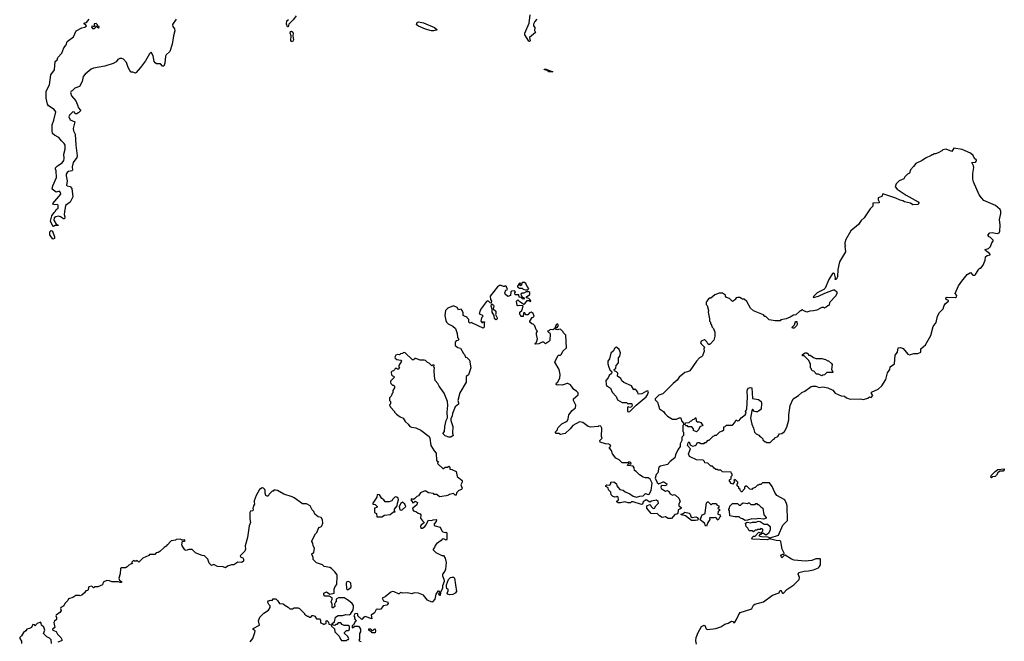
# Model space of a CAD drawing. Extents: x 2029662 to 2246637, y 225654 to 401419.
# Tile 10 of 256: x 2083170 to 2094960, y 268520 to 275967. Entities that reach past the tile are written whole.
import ezdxf

# ---------------------------------------------------------------- set-up
doc = ezdxf.new("R2010")
doc.units = 0

msp = doc.modelspace()

# ---------------------------------------------------------------- linework, layer by layer
at = {"layer": '0CON20XD'}
for points in [[(2086479, 276015), (2086443, 275967), (2086392, 275915), (2086385, 275880), (2086375, 275880), (2086364, 275915), (2086368, 275952), (2086386, 275964), (2086390, 275975)], [(2089363, 275975), (2089337, 275945), (2089322, 275915), (2089324, 275895), (2089338, 275875), (2089336, 275836), (2089347, 275813), (2089276, 275755), (2089281, 275715), (2089275, 275704), (2089265, 275708), (2089220, 275785), (2089218, 275805), (2089269, 275925), (2089283, 276025)], [(2085045, 275973), (2085001, 275909), (2085003, 275885), (2085025, 275857), (2085026, 275835), (2085010, 275775), (2084997, 275675), (2084967, 275585), (2084922, 275545), (2084915, 275530), (2084906, 275445), (2084895, 275412), (2084882, 275412), (2084855, 275440), (2084808, 275438), (2084791, 275451), (2084782, 275465), (2084768, 275535), (2084745, 275580), (2084725, 275560), (2084677, 275475), (2084618, 275395), (2084566, 275334), (2084555, 275328), (2084525, 275340), (2084505, 275340), (2084487, 275357), (2084467, 275395), (2084449, 275455), (2084415, 275493), (2084395, 275503), (2084368, 275502), (2084345, 275490), (2084325, 275462), (2084289, 275441), (2084191, 275409), (2084055, 275387), (2084025, 275376), (2083954, 275315), (2083931, 275285), (2083918, 275228), (2083885, 275168), (2083830, 275145), (2083800, 275115), (2083785, 275110), (2083777, 275093), (2083791, 275055), (2083841, 274995), (2083868, 274935), (2083870, 274915), (2083900, 274885), (2083900, 274875), (2083875, 274850), (2083865, 274850), (2083855, 274840), (2083835, 274840), (2083825, 274860), (2083805, 274862), (2083765, 274822), (2083757, 274805), (2083775, 274768), (2083830, 274745), (2083810, 274665), (2083816, 274635), (2083834, 274595), (2083841, 274465), (2083859, 274335), (2083855, 274315), (2083811, 274255), (2083800, 274205), (2083802, 274165), (2083793, 274157), (2083755, 274149), (2083739, 274135), (2083728, 274115), (2083726, 274095), (2083739, 274035), (2083730, 273985), (2083740, 273975), (2083775, 273968), (2083793, 273945), (2083806, 273845), (2083775, 273780), (2083718, 273742), (2083706, 273665), (2083702, 273635), (2083712, 273605), (2083708, 273582), (2083695, 273580), (2083660, 273605), (2083635, 273612), (2083603, 273607), (2083583, 273595), (2083578, 273565), (2083607, 273517), (2083630, 273505), (2083630, 273500), (2083595, 273502), (2083575, 273490), (2083565, 273492), (2083540, 273555), (2083555, 273619), (2083581, 273659), (2083600, 273675), (2083607, 273693), (2083632, 273708), (2083632, 273742), (2083625, 273750), (2083575, 273752), (2083568, 273765), (2083663, 273875), (2083660, 273895), (2083645, 273912), (2083605, 273902), (2083560, 273935), (2083566, 273975), (2083609, 274075), (2083608, 274155), (2083598, 274175), (2083598, 274192), (2083622, 274215), (2083678, 274252), (2083698, 274282), (2083703, 274305), (2083700, 274355), (2083716, 274416), (2083714, 274465), (2083704, 274484), (2083670, 274515), (2083640, 274555), (2083585, 274582), (2083564, 274605), (2083557, 274637), (2083559, 274709), (2083577, 274765), (2083603, 274863), (2083581, 274891), (2083515, 274935), (2083501, 274955), (2083486, 275026), (2083487, 275105), (2083497, 275135), (2083525, 275185), (2083544, 275306), (2083588, 275365), (2083593, 275465), (2083618, 275485), (2083628, 275515), (2083674, 275566), (2083699, 275631), (2083728, 275665), (2083740, 275705), (2083815, 275760), (2083847, 275833), (2083915, 275868), (2083952, 275878), (2083968, 275892), (2083958, 275908), (2083940, 275915), (2083952, 275928), (2083968, 275932), (2084002, 275975)], [(2084065, 275862), (2084078, 275872), (2084085, 275890), (2084115, 275870), (2084120, 275875), (2084120, 275885), (2084102, 275892), (2084100, 275905), (2084085, 275920), (2084062, 275918), (2084060, 275905), (2084070, 275895), (2084058, 275882), (2084045, 275890), (2084030, 275885), (2084032, 275872), (2084043, 275863), (2084065, 275862)], [(2088125, 275834), (2088100, 275835), (2088030, 275855), (2087945, 275888), (2087920, 275905), (2087928, 275935), (2087945, 275941), (2088005, 275928), (2088136, 275875), (2088170, 275845), (2088125, 275834)], [(2086435, 275702), (2086425, 275706), (2086418, 275718), (2086421, 275775), (2086410, 275805), (2086414, 275826), (2086425, 275831), (2086439, 275819), (2086443, 275805), (2086439, 275775), (2086448, 275725), (2086435, 275702)], [(2089555, 275343), (2089505, 275343), (2089488, 275358), (2089455, 275365), (2089450, 275375), (2089475, 275376), (2089555, 275343)], [(2094450, 272835), (2094517, 272913), (2094555, 272938), (2094585, 272907), (2094605, 272907), (2094616, 272914), (2094655, 272980), (2094665, 272990), (2094678, 272992), (2094705, 273028), (2094730, 273085), (2094734, 273126), (2094755, 273143), (2094790, 273150), (2094792, 273155), (2094782, 273165), (2094734, 273204), (2094732, 273215), (2094770, 273225), (2094795, 273250), (2094812, 273295), (2094827, 273313), (2094828, 273325), (2094796, 273356), (2094778, 273365), (2094762, 273385), (2094788, 273412), (2094815, 273416), (2094875, 273407), (2094900, 273415), (2094908, 273435), (2094912, 273505), (2094903, 273575), (2094920, 273645), (2094920, 273675), (2094910, 273695), (2094855, 273742), (2094715, 273802), (2094685, 273832), (2094660, 273870), (2094590, 274025), (2094583, 274055), (2094583, 274125), (2094597, 274195), (2094592, 274215), (2094570, 274255), (2094615, 274260), (2094627, 274275), (2094626, 274286), (2094603, 274305), (2094589, 274339), (2094555, 274367), (2094455, 274413), (2094355, 274428), (2094333, 274387), (2094265, 274418), (2094225, 274410), (2094210, 274395), (2094167, 274373), (2094135, 274360), (2094115, 274360), (2094105, 274350), (2094095, 274350), (2094085, 274340), (2094015, 274310), (2093975, 274280), (2093900, 274245), (2093873, 274207), (2093835, 274170), (2093825, 274130), (2093800, 274115), (2093770, 274085), (2093755, 274060), (2093700, 274035), (2093665, 274000), (2093652, 273965), (2093677, 273935), (2093784, 273864), (2093930, 273785), (2093938, 273775), (2093930, 273755), (2093865, 273748), (2093835, 273770), (2093765, 273785), (2093745, 273799), (2093714, 273804), (2093661, 273831), (2093505, 273880), (2093495, 273850), (2093450, 273835), (2093448, 273808), (2093462, 273785), (2093460, 273775), (2093385, 273768), (2093386, 273734), (2093355, 273702), (2093282, 273595), (2093245, 273560), (2093216, 273514), (2093124, 273436), (2093062, 273335), (2093050, 273295), (2093050, 273275), (2093058, 273265), (2093050, 273255), (2093058, 273185), (2092988, 273065), (2092968, 272975), (2092961, 272885), (2092948, 272855), (2092934, 272854), (2092937, 272873), (2092925, 272922), (2092915, 272932), (2092904, 272926), (2092858, 272855), (2092815, 272750), (2092797, 272733), (2092720, 272695), (2092670, 272645), (2092675, 272640), (2092735, 272653), (2092809, 272691), (2092915, 272731), (2092925, 272730), (2092954, 272705), (2092954, 272685), (2092943, 272657), (2092872, 272585), (2092860, 272545), (2092845, 272540), (2092828, 272522), (2092815, 272520), (2092805, 272510), (2092795, 272520), (2092775, 272520), (2092715, 272488), (2092675, 272478), (2092633, 272477), (2092595, 272462), (2092552, 272482), (2092545, 272490), (2092535, 272490), (2092525, 272480), (2092515, 272480), (2092465, 272430), (2092435, 272428), (2092395, 272402), (2092347, 272383), (2092285, 272370), (2092275, 272360), (2092215, 272360), (2092145, 272370), (2092105, 272410), (2092092, 272412), (2092075, 272430), (2091955, 272480), (2091921, 272511), (2091875, 272590), (2091845, 272620), (2091825, 272620), (2091795, 272640), (2091765, 272640), (2091750, 272635), (2091740, 272625), (2091740, 272615), (2091705, 272590), (2091668, 272628), (2091635, 272640), (2091620, 272655), (2091620, 272665), (2091585, 272690), (2091545, 272690), (2091495, 272670), (2091445, 272630), (2091425, 272630), (2091400, 272605), (2091400, 272595), (2091390, 272585), (2091390, 272555), (2091400, 272545), (2091418, 272485), (2091412, 272465), (2091430, 272385), (2091430, 272355), (2091440, 272345), (2091440, 272325), (2091448, 272318), (2091460, 272285), (2091477, 272267), (2091492, 272222), (2091492, 272175), (2091482, 272128), (2091439, 272081), (2091425, 272072), (2091408, 272085), (2091397, 272107), (2091375, 272130), (2091365, 272133), (2091330, 272115), (2091324, 272095), (2091329, 272085), (2091370, 272045), (2091362, 272025), (2091368, 271995), (2091348, 271942), (2091335, 271928), (2091310, 271915), (2091274, 271876), (2091195, 271762), (2091165, 271748), (2091135, 271742), (2091111, 271719), (2091067, 271683), (2091043, 271647), (2090995, 271608), (2090899, 271511), (2090870, 271485), (2090825, 271468), (2090780, 271425), (2090780, 271415), (2090808, 271385), (2090830, 271305), (2090880, 271275), (2090895, 271250), (2090927, 271217), (2090985, 271182), (2091035, 271180), (2091065, 271198), (2091088, 271198), (2091093, 271163), (2091120, 271135), (2091120, 271115), (2091110, 271105), (2091110, 271035), (2091120, 271025), (2091120, 270985), (2091100, 270965), (2091100, 270925), (2091078, 270885), (2091078, 270855), (2091050, 270815), (2091022, 270755), (2091015, 270720), (2090958, 270675), (2090925, 270640), (2090845, 270618), (2090822, 270605), (2090812, 270538), (2090793, 270517), (2090780, 270475), (2090805, 270422), (2090825, 270408), (2090875, 270430), (2090885, 270430), (2090918, 270408), (2090915, 270390), (2090895, 270382), (2090865, 270388), (2090851, 270379), (2090848, 270365), (2090852, 270352), (2090905, 270318), (2090927, 270327), (2090939, 270319), (2090957, 270287), (2090985, 270272), (2091005, 270278), (2091021, 270271), (2091062, 270235), (2091077, 270195), (2091061, 270169), (2091062, 270142), (2091092, 270125), (2091092, 270115), (2091074, 270104), (2091056, 270094), (2091049, 270051), (2091037, 270043), (2091015, 270040), (2090975, 269990), (2090935, 269992), (2090905, 270010), (2090865, 270003), (2090830, 270025), (2090805, 270050), (2090765, 270048), (2090733, 270053), (2090680, 270115), (2090680, 270145), (2090715, 270160), (2090728, 270148), (2090730, 270135), (2090742, 270122), (2090755, 270112), (2090770, 270115), (2090787, 270143), (2090820, 270175), (2090817, 270195), (2090795, 270213), (2090735, 270200), (2090715, 270188), (2090673, 270217), (2090635, 270190), (2090628, 270162), (2090615, 270158), (2090515, 270190), (2090495, 270190), (2090485, 270180), (2090455, 270178), (2090415, 270192), (2090365, 270180), (2090335, 270180), (2090322, 270192), (2090322, 270198), (2090340, 270215), (2090338, 270248), (2090325, 270260), (2090315, 270250), (2090295, 270248), (2090267, 270257), (2090252, 270275), (2090250, 270305), (2090222, 270335), (2090218, 270358), (2090190, 270375), (2090190, 270385), (2090200, 270395), (2090235, 270390), (2090250, 270405), (2090250, 270425), (2090285, 270432), (2090315, 270408), (2090322, 270382), (2090358, 270338), (2090395, 270332), (2090419, 270309), (2090475, 270287), (2090515, 270257), (2090555, 270246), (2090595, 270259), (2090635, 270262), (2090665, 270290), (2090695, 270280), (2090706, 270284), (2090732, 270328), (2090742, 270415), (2090718, 270462), (2090695, 270478), (2090665, 270478), (2090636, 270486), (2090590, 270515), (2090550, 270555), (2090530, 270565), (2090527, 270597), (2090515, 270620), (2090450, 270625), (2090452, 270638), (2090465, 270650), (2090488, 270642), (2090490, 270655), (2090478, 270668), (2090465, 270670), (2090455, 270660), (2090385, 270660), (2090350, 270695), (2090308, 270715), (2090270, 270765), (2090258, 270808), (2090232, 270835), (2090234, 270846), (2090247, 270853), (2090242, 270875), (2090225, 270883), (2090184, 270884), (2090122, 270905), (2090118, 270925), (2090143, 270955), (2090138, 270975), (2090142, 271075), (2090127, 271097), (2090105, 271100), (2090095, 271092), (2090005, 271084), (2089978, 271095), (2089915, 271142), (2089875, 271148), (2089795, 271107), (2089762, 271065), (2089702, 271008), (2089645, 270998), (2089625, 271008), (2089595, 271010), (2089585, 271020), (2089585, 271030), (2089610, 271055), (2089608, 271065), (2089617, 271083), (2089662, 271125), (2089711, 271149), (2089728, 271165), (2089739, 271185), (2089747, 271235), (2089786, 271284), (2089824, 271316), (2089829, 271349), (2089802, 271405), (2089802, 271425), (2089857, 271473), (2089858, 271495), (2089836, 271516)], [(2083565, 273338), (2083531, 273391), (2083532, 273425), (2083545, 273440), (2083564, 273434), (2083588, 273365), (2083585, 273344), (2083565, 273338)], [(2091276, 268485), (2091266, 268525), (2091271, 268565), (2091293, 268627), (2091335, 268698), (2091365, 268712), (2091375, 268708), (2091390, 268670), (2091405, 268660), (2091505, 268673), (2091565, 268693), (2091615, 268726), (2091654, 268736), (2091695, 268762), (2091708, 268758), (2091723, 268743), (2091735, 268748), (2091755, 268780), (2091776, 268834), (2091796, 268864), (2091925, 268906), (2091936, 268915), (2091956, 268954), (2091972, 268965), (2092075, 268993), (2092185, 269072), (2092265, 269102), (2092274, 269125), (2092285, 269133), (2092305, 269097), (2092315, 269098), (2092355, 269142), (2092440, 269195), (2092505, 269260), (2092508, 269285), (2092490, 269325), (2092500, 269345), (2092565, 269362), (2092615, 269363), (2092675, 269378), (2092735, 269402), (2092748, 269415), (2092760, 269435), (2092760, 269505), (2092755, 269510), (2092705, 269510), (2092655, 269488), (2092575, 269482), (2092445, 269492), (2092410, 269505), (2092335, 269552), (2092325, 269550), (2092295, 269522), (2092286, 269545), (2092291, 269555), (2092305, 269563), (2092318, 269562), (2092322, 269575), (2092299, 269625), (2092288, 269692), (2092286, 269716), (2092275, 269722), (2092227, 269727), (2092163, 269743), (2092155, 269750), (2092125, 269737), (2091945, 269743), (2091938, 269755), (2091940, 269765), (2091955, 269780), (2091975, 269780), (2092022, 269828), (2092035, 269820), (2092058, 269822), (2092060, 269835), (2092070, 269845), (2092068, 269865), (2092045, 269870), (2092035, 269860), (2092005, 269860), (2091995, 269850), (2091975, 269850), (2091955, 269830), (2091942, 269842), (2091904, 269844), (2091890, 269875), (2091870, 269895), (2091860, 269935), (2091882, 269948), (2091925, 269940), (2091945, 269947), (2091985, 269948), (2092015, 269960), (2092036, 269956), (2092084, 269924), (2092125, 269922), (2092158, 269895), (2092158, 269855), (2092135, 269810), (2092105, 269792), (2092075, 269810), (2092055, 269810), (2092045, 269800), (2092032, 269798), (2092020, 269785), (2092054, 269774), (2092125, 269772), (2092155, 269758), (2092255, 269790), (2092309, 269911), (2092362, 269968), (2092358, 270145), (2092352, 270172), (2092330, 270215), (2092237, 270267), (2092213, 270303), (2092180, 270375), (2092147, 270417), (2092065, 270420), (2092045, 270400), (2092025, 270400), (2092015, 270390), (2092005, 270390), (2091978, 270362), (2091945, 270350), (2091935, 270340), (2091912, 270342), (2091878, 270378), (2091865, 270380), (2091850, 270365), (2091850, 270345), (2091818, 270312), (2091812, 270312), (2091802, 270322), (2091798, 270338), (2091782, 270352), (2091780, 270365), (2091762, 270382), (2091760, 270405), (2091768, 270412), (2091770, 270425), (2091738, 270458), (2091722, 270448), (2091730, 270435), (2091708, 270402), (2091680, 270415), (2091680, 270425), (2091670, 270435), (2091670, 270455), (2091688, 270472), (2091690, 270495), (2091700, 270505), (2091700, 270525), (2091692, 270532), (2091688, 270548), (2091585, 270550), (2091565, 270570), (2091535, 270570), (2091525, 270580), (2091505, 270580), (2091484, 270594), (2091465, 270620), (2091445, 270620), (2091410, 270655), (2091375, 270660), (2091370, 270675), (2091355, 270690), (2091275, 270693), (2091190, 270735), (2091180, 270765), (2091201, 270825), (2091168, 270865), (2091173, 270897), (2091185, 270910), (2091197, 270875), (2091225, 270856), (2091257, 270865), (2091270, 270875), (2091285, 270900), (2091305, 270900), (2091325, 270890), (2091365, 270890), (2091375, 270900), (2091388, 270902), (2091415, 270930), (2091425, 270930), (2091472, 270978), (2091485, 270980), (2091495, 270990), (2091515, 270990), (2091552, 271028), (2091585, 271040), (2091600, 271055), (2091602, 271088), (2091618, 271092), (2091635, 271110), (2091705, 271110), (2091735, 271140), (2091745, 271170), (2091755, 271170), (2091765, 271160), (2091786, 271164), (2091811, 271199), (2091857, 271235), (2091867, 271255), (2091860, 271275), (2091870, 271285), (2091876, 271305), (2091884, 271445), (2091879, 271515), (2091884, 271536), (2091896, 271554), (2091915, 271562), (2091938, 271558), (2091945, 271430), (2092016, 271416), (2092048, 271395), (2092052, 271375), (2092047, 271303), (2092025, 271280), (2092015, 271280), (2092005, 271270), (2091985, 271270), (2091970, 271275), (2091945, 271300), (2091935, 271282), (2091922, 271195), (2091935, 271120), (2091958, 271075), (2091970, 271025), (2091990, 271005), (2092019, 270989), (2092035, 270970), (2092050, 270965), (2092070, 270945), (2092070, 270935), (2092095, 270910), (2092105, 270910), (2092115, 270900), (2092155, 270900), (2092195, 270940), (2092205, 270940), (2092214, 270956), (2092250, 270975), (2092270, 271005), (2092295, 271010), (2092328, 271035), (2092357, 271085), (2092380, 271175), (2092380, 271235), (2092394, 271346), (2092432, 271425), (2092496, 271464), (2092535, 271502), (2092570, 271515), (2092648, 271572), (2092665, 271578), (2092705, 271578), (2092745, 271562), (2092785, 271568), (2092845, 271558), (2092905, 271528), (2092935, 271492), (2093005, 271462), (2093047, 271457), (2093070, 271435), (2093115, 271421), (2093235, 271424), (2093275, 271417), (2093327, 271433), (2093345, 271448), (2093365, 271440), (2093387, 271465), (2093368, 271488), (2093370, 271505), (2093448, 271542), (2093495, 271582), (2093542, 271658), (2093563, 271737), (2093588, 271775), (2093593, 271807), (2093646, 271845), (2093653, 271947), (2093683, 271985), (2093690, 272035), (2093715, 272040), (2093747, 272027), (2093805, 271960), (2093825, 271952), (2093875, 271970), (2093925, 271970), (2093960, 271985), (2093962, 272025), (2094015, 272070), (2094082, 272185), (2094108, 272292), (2094145, 272340), (2094162, 272415), (2094185, 272460), (2094227, 272505), (2094238, 272542), (2094254, 272566), (2094290, 272595), (2094290, 272605), (2094271, 272611), (2094261, 272621), (2094260, 272635), (2094275, 272644), (2094375, 272640), (2094388, 272645), (2094392, 272662), (2094372, 272685), (2094412, 272778), (2094450, 272835)], [(2089836, 271516), (2089806, 271536), (2089765, 271592), (2089735, 271608), (2089725, 271610), (2089665, 271589), (2089625, 271593), (2089605, 271588), (2089592, 271595), (2089598, 271615), (2089608, 271622), (2089636, 271674), (2089642, 271718), (2089630, 271775), (2089578, 271865), (2089615, 271940), (2089623, 271947), (2089645, 271950), (2089658, 271962), (2089672, 271995), (2089718, 272035), (2089708, 272188), (2089680, 272215), (2089678, 272228), (2089645, 272260), (2089623, 272257), (2089615, 272250), (2089590, 272255), (2089592, 272278), (2089605, 272280), (2089620, 272305), (2089615, 272320), (2089605, 272318), (2089595, 272310), (2089578, 272272), (2089565, 272258), (2089555, 272252), (2089523, 272257), (2089505, 272240), (2089490, 272235), (2089505, 272220), (2089515, 272220), (2089522, 272205), (2089520, 272125), (2089503, 272107), (2089465, 272082), (2089445, 272102), (2089425, 272102), (2089385, 272082), (2089345, 272080), (2089340, 272085), (2089357, 272103), (2089372, 272145), (2089357, 272195), (2089358, 272215), (2089370, 272235), (2089353, 272253), (2089338, 272298), (2089318, 272318), (2089302, 272322), (2089280, 272345), (2089280, 272355), (2089305, 272400), (2089318, 272402), (2089330, 272415), (2089318, 272448), (2089295, 272462), (2089274, 272456), (2089255, 272430), (2089232, 272432), (2089222, 272442), (2089220, 272455), (2089203, 272457), (2089198, 272412), (2089175, 272410), (2089170, 272415), (2089170, 272425), (2089160, 272435), (2089158, 272462), (2089182, 272485), (2089200, 272535), (2089195, 272540), (2089155, 272542), (2089135, 272538), (2089125, 272542), (2089120, 272595), (2089135, 272610), (2089155, 272590), (2089168, 272588), (2089185, 272570), (2089195, 272568), (2089205, 272560), (2089218, 272562), (2089248, 272602), (2089272, 272602), (2089285, 272590), (2089290, 272595), (2089288, 272608), (2089268, 272628), (2089240, 272635), (2089240, 272645), (2089280, 272675), (2089278, 272698), (2089265, 272707), (2089235, 272708), (2089205, 272692), (2089185, 272690), (2089172, 272678), (2089182, 272652), (2089195, 272640), (2089208, 272638), (2089210, 272625), (2089205, 272620), (2089192, 272622), (2089175, 272640), (2089152, 272642), (2089145, 272670), (2089102, 272672), (2089100, 272695), (2089108, 272705), (2089095, 272720), (2089060, 272715), (2089050, 272705), (2089048, 272662), (2089015, 272652), (2088985, 272680), (2088980, 272695), (2088992, 272728), (2089010, 272735), (2089000, 272765), (2088985, 272780), (2088975, 272770), (2088965, 272770), (2088935, 272781), (2088915, 272781), (2088892, 272768), (2088804, 272656), (2088808, 272615), (2088818, 272595), (2088815, 272570), (2088804, 272574), (2088785, 272597), (2088775, 272599), (2088759, 272591), (2088698, 272512), (2088683, 272485), (2088673, 272443), (2088705, 272430), (2088720, 272415), (2088700, 272395), (2088690, 272355), (2088705, 272340), (2088715, 272340), (2088725, 272350), (2088740, 272345), (2088730, 272335), (2088730, 272285), (2088718, 272272), (2088592, 272332), (2088585, 272340), (2088562, 272332), (2088550, 272345), (2088547, 272377), (2088530, 272395), (2088530, 272405), (2088505, 272410), (2088480, 272425), (2088480, 272455), (2088470, 272485), (2088455, 272500), (2088425, 272490), (2088408, 272518), (2088365, 272540), (2088295, 272510), (2088270, 272485), (2088260, 272425), (2088272, 272365), (2088280, 272345), (2088300, 272325), (2088357, 272297), (2088387, 272267), (2088407, 272207), (2088412, 272165), (2088430, 272135), (2088418, 272122), (2088395, 272118), (2088386, 272104), (2088386, 272065), (2088415, 272041), (2088450, 272030), (2088485, 271970), (2088498, 271958), (2088510, 271925), (2088525, 271920), (2088555, 271890), (2088572, 271795), (2088546, 271714), (2088518, 271692), (2088518, 271625), (2088442, 271495), (2088418, 271405), (2088426, 271376), (2088425, 271360), (2088385, 271330), (2088351, 271249), (2088349, 271221), (2088333, 271187), (2088332, 271165), (2088357, 271095), (2088352, 271015), (2088360, 270985), (2088333, 270967), (2088307, 270967), (2088263, 270983), (2088240, 271005), (2088240, 271015), (2088257, 271033), (2088259, 271095), (2088276, 271165), (2088294, 271196), (2088289, 271265), (2088298, 271345), (2088292, 271392), (2088251, 271491), (2088192, 271575), (2088178, 271608), (2088144, 271644), (2088137, 271695), (2088132, 271765), (2088138, 271795), (2088130, 271805), (2088135, 271830), (2088115, 271830), (2088105, 271820), (2088075, 271853), (2088052, 271862), (2088030, 271885), (2088015, 271890), (2087965, 271888), (2087915, 271910), (2087905, 271910), (2087887, 271893), (2087875, 271892), (2087787, 271977), (2087765, 271980), (2087755, 271970), (2087730, 271965), (2087717, 271953), (2087695, 271958), (2087675, 271948), (2087664, 271926), (2087665, 271912), (2087685, 271897), (2087735, 271890), (2087740, 271875), (2087710, 271825), (2087710, 271805), (2087718, 271792), (2087705, 271780), (2087695, 271780), (2087685, 271790), (2087665, 271790), (2087658, 271772), (2087645, 271760), (2087632, 271758), (2087620, 271745), (2087622, 271712), (2087635, 271700), (2087648, 271698), (2087660, 271685), (2087610, 271635), (2087610, 271625), (2087615, 271610), (2087635, 271590), (2087645, 271590), (2087658, 271578), (2087660, 271555), (2087640, 271525), (2087640, 271495), (2087632, 271488), (2087620, 271455), (2087600, 271435), (2087600, 271405), (2087610, 271395), (2087610, 271365), (2087602, 271358), (2087600, 271345), (2087608, 271338), (2087610, 271325), (2087660, 271275), (2087660, 271265), (2087681, 271241), (2087725, 271210), (2087760, 271195), (2087784, 271154), (2087823, 271123), (2087842, 271095), (2087860, 271085), (2087915, 271076), (2087975, 271049), (2088072, 270975), (2088083, 270953), (2088092, 270865), (2088132, 270802), (2088157, 270775), (2088160, 270685), (2088180, 270675), (2088172, 270652), (2088235, 270590), (2088245, 270590), (2088263, 270607), (2088292, 270608), (2088307, 270617), (2088320, 270605), (2088322, 270582), (2088345, 270580), (2088396, 270556), (2088410, 270495), (2088468, 270445), (2088470, 270425), (2088452, 270395), (2088468, 270355), (2088460, 270340), (2088430, 270325), (2088402, 270298), (2088395, 270270), (2088385, 270270), (2088365, 270290), (2088315, 270280), (2088305, 270270), (2088275, 270262), (2088195, 270252), (2088165, 270280), (2088135, 270280), (2088125, 270290), (2088065, 270300), (2088035, 270318), (2088015, 270318), (2087971, 270299), (2087945, 270262), (2087925, 270253), (2087901, 270229), (2087885, 270220), (2087860, 270225), (2087852, 270215), (2087870, 270195), (2087875, 270180), (2087887, 270183), (2087905, 270200), (2087932, 270182), (2087926, 270154), (2087878, 270115), (2087873, 270105), (2087885, 270082), (2087922, 270072), (2087940, 270055), (2087966, 270046), (2087972, 270035), (2087970, 269995), (2087992, 269962), (2088012, 269945), (2088008, 269935), (2087976, 269914), (2087970, 269895), (2087974, 269874), (2087995, 269874), (2088022, 269895), (2088039, 269915), (2088044, 269936), (2088065, 269970), (2088103, 269967), (2088123, 269977), (2088155, 269980), (2088160, 269975), (2088157, 269955), (2088134, 269926), (2088132, 269912), (2088143, 269903), (2088206, 269886), (2088224, 269845), (2088235, 269833), (2088265, 269822), (2088277, 269827), (2088285, 269820), (2088286, 269744), (2088275, 269733), (2088245, 269748), (2088227, 269743), (2088215, 269728), (2088161, 269689), (2088143, 269667), (2088137, 269643), (2088120, 269625), (2088120, 269615), (2088153, 269583), (2088225, 269548), (2088245, 269550), (2088264, 269515), (2088278, 269465), (2088267, 269383), (2088259, 269361), (2088231, 269325), (2088233, 269303), (2088249, 269265), (2088251, 269235), (2088231, 269185), (2088233, 269155), (2088208, 269105), (2088205, 269068), (2088195, 269070), (2088188, 269085), (2088200, 269105), (2088198, 269115), (2088185, 269122), (2088175, 269120), (2088154, 269086), (2088141, 269025), (2088115, 268993), (2088105, 268991), (2088053, 269013), (2088005, 269072), (2087945, 269097), (2087895, 269102), (2087865, 269090), (2087815, 269100), (2087755, 269096), (2087735, 269104), (2087725, 269102), (2087715, 269088), (2087705, 269087), (2087655, 269113), (2087635, 269117), (2087615, 269108), (2087545, 269052), (2087512, 269035), (2087527, 269007), (2087578, 268988), (2087581, 268975), (2087568, 268955), (2087522, 268945), (2087495, 268907), (2087475, 268901)], [(2089225, 272730), (2089255, 272732), (2089267, 272747), (2089245, 272770), (2089230, 272805), (2089215, 272820), (2089185, 272820), (2089175, 272780), (2089162, 272782), (2089160, 272795), (2089170, 272805), (2089155, 272810), (2089130, 272775), (2089130, 272765), (2089155, 272750), (2089185, 272750), (2089198, 272738), (2089225, 272730)], [(2088875, 272372), (2088854, 272384), (2088850, 272425), (2088829, 272465), (2088828, 272498), (2088816, 272535), (2088818, 272555), (2088825, 272562), (2088845, 272547), (2088849, 272535), (2088838, 272505), (2088871, 272475), (2088873, 272447), (2088868, 272435), (2088888, 272395), (2088887, 272383), (2088875, 272372)], [(2092445, 272270), (2092422, 272272), (2092420, 272285), (2092448, 272312), (2092455, 272340), (2092465, 272350), (2092475, 272350), (2092478, 272315), (2092472, 272298), (2092445, 272270)], [(2090458, 271268), (2090475, 271273), (2090550, 271350), (2090671, 271449), (2090688, 271472), (2090700, 271510), (2090696, 271516), (2090675, 271517), (2090620, 271485), (2090575, 271480), (2090570, 271505), (2090556, 271526), (2090535, 271540), (2090522, 271532), (2090495, 271580), (2090405, 271620), (2090382, 271642), (2090369, 271669), (2090330, 271695), (2090332, 271732), (2090315, 271750), (2090292, 271762), (2090290, 271775), (2090307, 271793), (2090313, 271825), (2090342, 271855), (2090342, 271915), (2090357, 271935), (2090366, 271975), (2090350, 272015), (2090315, 272043), (2090305, 272041), (2090292, 272028), (2090279, 272001), (2090249, 271971), (2090232, 271905), (2090214, 271876), (2090213, 271845), (2090223, 271805), (2090240, 271765), (2090258, 271758), (2090260, 271745), (2090255, 271730), (2090230, 271705), (2090218, 271675), (2090190, 271645), (2090192, 271595), (2090198, 271585), (2090243, 271553), (2090266, 271506), (2090311, 271451), (2090328, 271415), (2090385, 271382), (2090422, 271382), (2090435, 271380), (2090455, 271360), (2090465, 271370), (2090495, 271370), (2090500, 271365), (2090502, 271345), (2090495, 271328), (2090475, 271322), (2090455, 271330), (2090450, 271325), (2090447, 271275), (2090458, 271268)], [(2092775, 271702), (2092735, 271720), (2092712, 271722), (2092678, 271758), (2092665, 271760), (2092652, 271772), (2092650, 271785), (2092640, 271795), (2092640, 271845), (2092630, 271855), (2092620, 271885), (2092565, 271940), (2092542, 271942), (2092542, 271958), (2092575, 271978), (2092597, 271977), (2092610, 271965), (2092615, 271950), (2092635, 271950), (2092675, 271922), (2092705, 271910), (2092775, 271908), (2092817, 271897), (2092845, 271880), (2092855, 271880), (2092890, 271850), (2092897, 271835), (2092892, 271775), (2092907, 271747), (2092905, 271740), (2092835, 271740), (2092807, 271713), (2092785, 271710), (2092775, 271702)], [(2091275, 271030), (2091240, 271045), (2091237, 271067), (2091218, 271088), (2091175, 271090), (2091165, 271100), (2091152, 271102), (2091140, 271115), (2091142, 271138), (2091185, 271140), (2091202, 271158), (2091215, 271160), (2091232, 271178), (2091248, 271182), (2091262, 271198), (2091268, 271198), (2091272, 271162), (2091285, 271150), (2091305, 271150), (2091325, 271140), (2091350, 271105), (2091315, 271090), (2091298, 271052), (2091275, 271030)], [(2094805, 270480), (2094800, 270485), (2094805, 270510), (2094850, 270555), (2094883, 270577), (2094958, 270588), (2094960, 270575), (2094945, 270560), (2094905, 270560), (2094881, 270539), (2094868, 270512), (2094850, 270495), (2094818, 270492), (2094805, 270480)], [(2085928, 268512), (2085960, 268555), (2085987, 268625), (2085988, 268645), (2085965, 268662), (2085967, 268675), (2086040, 268715), (2086030, 268765), (2086045, 268810), (2086094, 268856), (2086150, 268895), (2086170, 268925), (2086170, 268945), (2086155, 268960), (2086143, 268985), (2086141, 268995), (2086148, 269005), (2086172, 269012), (2086195, 269010), (2086205, 269030), (2086225, 269030), (2086237, 269027), (2086258, 269008), (2086282, 268972), (2086325, 268970), (2086343, 268953), (2086385, 268930), (2086405, 268910), (2086435, 268910), (2086458, 268922), (2086505, 268922), (2086520, 268915), (2086580, 268855), (2086582, 268845), (2086615, 268820), (2086625, 268820), (2086635, 268810), (2086655, 268810), (2086672, 268828), (2086685, 268830), (2086703, 268823), (2086725, 268790), (2086758, 268788), (2086770, 268775), (2086772, 268742), (2086805, 268730), (2086815, 268720), (2086825, 268730), (2086838, 268732), (2086840, 268765), (2086848, 268768), (2086868, 268748), (2086870, 268725), (2086898, 268718), (2086902, 268702), (2086938, 268668), (2086942, 268632), (2086995, 268580), (2087010, 268545), (2087025, 268530), (2087085, 268530), (2087095, 268540), (2087108, 268542), (2087110, 268555), (2087095, 268580), (2087060, 268615), (2087060, 268625), (2087085, 268650), (2087105, 268650), (2087118, 268662), (2087118, 268698), (2087105, 268710), (2087055, 268710), (2087032, 268722), (2087015, 268740), (2086985, 268740), (2086968, 268722), (2086955, 268720), (2086945, 268710), (2086922, 268712), (2086912, 268722), (2086910, 268735), (2086938, 268752), (2086952, 268808), (2086985, 268830), (2087035, 268830), (2087075, 268842), (2087115, 268838), (2087132, 268845), (2087162, 268898), (2087169, 268925), (2087168, 268948), (2087152, 268972), (2087108, 269008), (2087055, 269040), (2086988, 269042), (2086960, 269025), (2086960, 268995), (2086951, 268989), (2086938, 268965), (2086942, 268938), (2086925, 268920), (2086915, 268920), (2086910, 268925), (2086912, 268965), (2086898, 268995), (2086913, 269025), (2086911, 269041), (2086875, 269061), (2086822, 269062), (2086810, 269075), (2086812, 269095), (2086845, 269113), (2086885, 269083), (2086934, 269096), (2086936, 269145), (2086949, 269175), (2086969, 269199), (2086973, 269295), (2086972, 269315), (2086945, 269352), (2086903, 269393), (2086885, 269403), (2086815, 269417), (2086795, 269438), (2086725, 269462), (2086685, 269500), (2086683, 269525), (2086668, 269565), (2086672, 269578), (2086685, 269578), (2086692, 269585), (2086699, 269635), (2086684, 269665), (2086682, 269695), (2086668, 269715), (2086670, 269725), (2086713, 269807), (2086730, 269825), (2086750, 269885), (2086775, 269890), (2086788, 269902), (2086798, 269935), (2086797, 269977), (2086778, 270005), (2086743, 270013), (2086705, 270042), (2086692, 270075), (2086672, 270095), (2086650, 270145), (2086606, 270166), (2086555, 270168), (2086455, 270237), (2086432, 270252), (2086334, 270284), (2086257, 270327), (2086235, 270330), (2086215, 270330), (2086205, 270320), (2086195, 270320), (2086157, 270283), (2086145, 270260), (2086135, 270260), (2086118, 270268), (2086108, 270295), (2086110, 270325), (2086105, 270340), (2086090, 270355), (2086073, 270357), (2086041, 270339), (2086002, 270268), (2085979, 270205), (2085976, 270186), (2085982, 270165), (2085968, 270145), (2085967, 270123), (2085960, 270115), (2085967, 270093), (2085957, 270083), (2085935, 270079), (2085926, 270065), (2085924, 269986), (2085932, 269945), (2085917, 269905), (2085898, 269765), (2085871, 269665), (2085873, 269625), (2085865, 269602), (2085812, 269545), (2085817, 269527), (2085841, 269521), (2085850, 269505), (2085848, 269482), (2085835, 269468), (2085825, 269463), (2085783, 269467), (2085735, 269438), (2085705, 269438), (2085658, 269422), (2085635, 269400), (2085605, 269411), (2085538, 269418), (2085495, 269440), (2085465, 269428), (2085438, 269455), (2085422, 269505), (2085383, 269543), (2085355, 269548), (2085305, 269568), (2085275, 269582), (2085235, 269619), (2085195, 269620), (2085165, 269607), (2085146, 269616), (2085114, 269664), (2085112, 269675), (2085120, 269720), (2085145, 269720), (2085150, 269725), (2085145, 269737), (2085115, 269730), (2085092, 269742), (2085045, 269740), (2085035, 269730), (2084985, 269722), (2084974, 269716), (2084945, 269680), (2084934, 269676), (2084925, 269660), (2084900, 269645), (2084850, 269595), (2084827, 269583), (2084805, 269580), (2084788, 269562), (2084725, 269560), (2084715, 269550), (2084645, 269518), (2084595, 269470), (2084575, 269490), (2084565, 269480), (2084545, 269480), (2084533, 269487), (2084510, 269465), (2084520, 269455), (2084515, 269450), (2084505, 269450), (2084475, 269432), (2084455, 269412), (2084435, 269402), (2084385, 269400), (2084378, 269392), (2084373, 269327), (2084356, 269275), (2084364, 269254), (2084388, 269235), (2084390, 269225), (2084375, 269223), (2084353, 269233), (2084275, 269231), (2084244, 269244), (2084215, 269248), (2084170, 269230), (2084160, 269195), (2084107, 269173), (2084075, 269173), (2084055, 269160), (2084035, 269180), (2083998, 269172), (2083985, 269130), (2083960, 269125), (2083945, 269100), (2083915, 269072), (2083895, 269064), (2083885, 269070), (2083841, 269069), (2083807, 269043), (2083755, 269030), (2083745, 269010), (2083710, 268975), (2083700, 268945), (2083688, 268938), (2083663, 268925), (2083660, 268915), (2083667, 268885), (2083652, 268865), (2083608, 268835), (2083602, 268825), (2083612, 268805), (2083609, 268781), (2083585, 268760), (2083580, 268745), (2083590, 268685), (2083563, 268665), (2083565, 268653), (2083605, 268638), (2083623, 268605), (2083662, 268565), (2083678, 268535), (2083670, 268525), (2083625, 268510)], [(2087505, 270012), (2087538, 270032), (2087605, 270038), (2087645, 270070), (2087668, 270072), (2087660, 270085), (2087660, 270105), (2087690, 270145), (2087692, 270175), (2087707, 270217), (2087703, 270233), (2087685, 270248), (2087665, 270250), (2087635, 270220), (2087627, 270203), (2087595, 270192), (2087545, 270190), (2087530, 270215), (2087505, 270230), (2087480, 270275), (2087452, 270278), (2087448, 270245), (2087400, 270175), (2087400, 270165), (2087425, 270158), (2087450, 270135), (2087448, 270122), (2087420, 270115), (2087420, 270065), (2087442, 270052), (2087445, 270012), (2087505, 270012)], [(2087745, 270090), (2087793, 270137), (2087783, 270165), (2087755, 270188), (2087735, 270170), (2087712, 270135), (2087720, 270095), (2087745, 270090)], [(2091395, 269900), (2091382, 269902), (2091370, 269935), (2091320, 269975), (2091342, 270035), (2091373, 270047), (2091380, 270060), (2091395, 270180), (2091405, 270190), (2091415, 270190), (2091445, 270160), (2091455, 270160), (2091465, 270170), (2091505, 270170), (2091522, 270152), (2091540, 270145), (2091540, 270125), (2091530, 270115), (2091548, 270098), (2091550, 270085), (2091532, 270078), (2091530, 270045), (2091548, 270038), (2091558, 270028), (2091560, 270015), (2091548, 270002), (2091535, 269972), (2091505, 270002), (2091485, 269998), (2091435, 270000), (2091430, 269995), (2091432, 269978), (2091408, 269945), (2091395, 269900)], [(2091855, 269968), (2091827, 269987), (2091800, 269995), (2091785, 270010), (2091735, 270010), (2091672, 270022), (2091670, 270085), (2091660, 270095), (2091660, 270105), (2091670, 270115), (2091672, 270138), (2091705, 270170), (2091765, 270170), (2091785, 270150), (2091805, 270150), (2091814, 270166), (2091835, 270178), (2091885, 270170), (2091895, 270180), (2091905, 270180), (2091925, 270160), (2091975, 270160), (2091985, 270170), (2091995, 270170), (2092005, 270160), (2092018, 270158), (2092045, 270130), (2092070, 270115), (2092080, 270035), (2092110, 270005), (2092110, 269995), (2092075, 269982), (2092015, 269990), (2091985, 269983), (2091935, 269989), (2091885, 269972), (2091855, 269968)], [(2091263, 269967), (2091215, 269968), (2091144, 270024), (2091090, 270035), (2091092, 270045), (2091115, 270050), (2091135, 270068), (2091186, 270056), (2091200, 270045), (2091208, 270015), (2091223, 270003), (2091265, 270011), (2091282, 270005), (2091300, 269985), (2091285, 269973), (2091263, 269967)], [(2088316, 269076), (2088298, 269085), (2088290, 269095), (2088302, 269125), (2088300, 269145), (2088285, 269150), (2088280, 269175), (2088280, 269195), (2088305, 269260), (2088327, 269283), (2088345, 269290), (2088365, 269287), (2088377, 269275), (2088399, 269115), (2088385, 269096), (2088355, 269082), (2088316, 269076)], [(2087095, 269137), (2087105, 269139), (2087137, 269163), (2087140, 269175), (2087136, 269216), (2087125, 269228), (2087105, 269236), (2087089, 269231), (2087080, 269215), (2087085, 269148), (2087095, 269137)], [(2087475, 268901), (2087455, 268907), (2087438, 268902), (2087419, 268861), (2087380, 268835), (2087385, 268790), (2087305, 268817), (2087291, 268809), (2087265, 268780), (2087220, 268825), (2087220, 268845), (2087212, 268852), (2087185, 268848), (2087173, 268827), (2087180, 268815), (2087180, 268795), (2087200, 268760), (2087182, 268748), (2087168, 268712), (2087152, 268708), (2087150, 268685), (2087155, 268680), (2087185, 268700), (2087225, 268700), (2087240, 268685), (2087250, 268665), (2087250, 268635), (2087240, 268615), (2087240, 268545), (2087230, 268535), (2087242, 268522), (2087258, 268518)], [(2083552, 268495), (2083546, 268536), (2083526, 268556), (2083494, 268574), (2083457, 268615), (2083471, 268655), (2083469, 268665), (2083458, 268688), (2083430, 268715), (2083428, 268738), (2083418, 268748), (2083380, 268735), (2083362, 268718), (2083355, 268700), (2083348, 268718), (2083328, 268722), (2083313, 268687), (2083287, 268673), (2083254, 268666), (2083243, 268647), (2083214, 268626), (2083193, 268587), (2083170, 268565), (2083170, 268555), (2083192, 268522), (2083192, 268495)], [(2087425, 268620), (2087392, 268622), (2087378, 268638), (2087365, 268640), (2087352, 268652), (2087352, 268668), (2087375, 268670), (2087382, 268652), (2087395, 268650), (2087413, 268667), (2087425, 268670), (2087432, 268645), (2087425, 268620)]]:
    msp.add_lwpolyline(points, dxfattribs=at)

doc.saveas('drawing.dxf')
